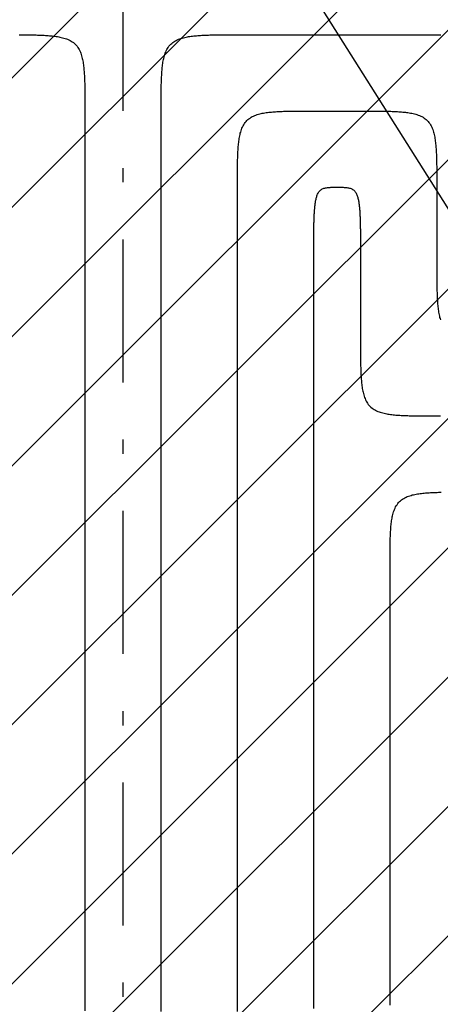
# Model space of a CAD drawing. Extents: x 997 to 109698, y 921 to 94021.
# Tile 186 of 256: x 14957 to 16059, y 24292 to 26875. Entities that reach past the tile are written whole.
import ezdxf

# ---------------------------------------------------------------- set-up
doc = ezdxf.new("R2010")
doc.units = 0
doc.header["$MEASUREMENT"] = 0
for name, color, linetype in [('12', 7, 'CONTINUOUS'), ('28', 7, 'CONTINUOUS'), ('42', 7, 'CONTINUOUS')]:
    doc.layers.add(name, color=color, linetype=linetype)

msp = doc.modelspace()

# ---------------------------------------------------------------- linework, layer by layer
at = {"layer": '12', "color": 5}
for points in [[(14955.242231, 26835.797625), (14958.704513, 26835.786975), (14962.166787, 26835.773264), (14965.629053, 26835.756109), (14969.091309, 26835.735131), (14972.553554, 26835.709947), (14976.015787, 26835.680176), (14979.478004, 26835.645407), (14982.940181, 26835.604828), (14986.402272, 26835.557347), (14989.864235, 26835.501867), (14993.326027, 26835.43729), (14996.787605, 26835.362517), (15000.248924, 26835.276452), (15003.709942, 26835.177997), (15007.170615, 26835.066053), (15010.630901, 26834.939522), (15014.090755, 26834.797308), (15017.550135, 26834.638312), (15021.008946, 26834.461214), (15024.466796, 26834.263366), (15027.923184, 26834.041634), (15031.377606, 26833.792883), (15034.82956, 26833.513977), (15038.278544, 26833.201781), (15041.724054, 26832.853159), (15045.165589, 26832.464976), (15048.602645, 26832.034097), (15052.034689, 26831.557321), (15055.460058, 26831.029119), (15058.875684, 26830.441057), (15062.278408, 26829.784522), (15065.665073, 26829.050897), (15069.032521, 26828.231567), (15072.377597, 26827.317919), (15075.69714, 26826.301335), (15078.986521, 26825.172791), (15082.233307, 26823.921088), (15085.422498, 26822.53431), (15088.539089, 26821.000542), (15091.568077, 26819.307869), (15094.49446, 26817.444374), (15097.303521, 26815.400091), (15099.982716, 26813.179787), (15102.520493, 26810.794974), (15104.905306, 26808.257196), (15107.12561, 26805.578002), (15109.169894, 26802.768941), (15111.033388, 26799.842558), (15112.726061, 26796.813569), (15114.259829, 26793.696979), (15115.646607, 26790.507788), (15116.89831, 26787.261002), (15118.026854, 26783.971621), (15119.043438, 26780.652077), (15119.957086, 26777.307002), (15120.776416, 26773.939554), (15121.510041, 26770.552888), (15122.166576, 26767.150164), (15122.754638, 26763.734539), (15123.28284, 26760.30917), (15123.759617, 26756.877126), (15124.190495, 26753.44007), (15124.578678, 26749.998535), (15124.9273, 26746.553025), (15125.239496, 26743.104041), (15125.518402, 26739.652087), (15125.767153, 26736.197665), (15125.988885, 26732.741277), (15126.186733, 26729.283427), (15126.363831, 26725.824616), (15126.522827, 26722.365236), (15126.665042, 26718.905382), (15126.791572, 26715.445096), (15126.903516, 26711.984423), (15127.001971, 26708.523405), (15127.088037, 26705.062085), (15127.162809, 26701.600508), (15127.227386, 26698.138716), (15127.282866, 26694.676753), (15127.330347, 26691.214661), (15127.370926, 26687.752485), (15127.405695, 26684.290268), (15127.435466, 26680.828035), (15127.46065, 26677.36579), (15127.481628, 26673.903533), (15127.498783, 26670.441268), (15127.512494, 26666.978994), (15127.523144, 26663.516712), (15127.531112, 26660.054424), (15127.536782, 26656.592132), (15127.540533, 26653.129835), (15127.542748, 26649.667537), (15127.543806, 26646.205237), (15127.544091, 26642.742936), (15127.543982, 26639.280638), (15127.54386, 26635.818341)], [(15327.54386, 26635.818341), (15327.543739, 26639.280637), (15327.54363, 26642.742936), (15327.543915, 26646.205236), (15327.544973, 26649.667536), (15327.547188, 26653.129835), (15327.550939, 26656.592131), (15327.556609, 26660.054424), (15327.564577, 26663.516712), (15327.575227, 26666.978993), (15327.588938, 26670.441267), (15327.606092, 26673.903533), (15327.627071, 26677.365789), (15327.652255, 26680.828035), (15327.682026, 26684.290267), (15327.716795, 26687.752485), (15327.757374, 26691.214661), (15327.804854, 26694.676752), (15327.860335, 26698.138716), (15327.924912, 26701.600508), (15327.999684, 26705.062085), (15328.085749, 26708.523404), (15328.184205, 26711.984423), (15328.296149, 26715.445096), (15328.422679, 26718.905381), (15328.564893, 26722.365235), (15328.72389, 26725.824615), (15328.900988, 26729.283426), (15329.098836, 26732.741277), (15329.320568, 26736.197665), (15329.569319, 26739.652087), (15329.848225, 26743.104041), (15330.160421, 26746.553024), (15330.509043, 26749.998534), (15330.897225, 26753.440069), (15331.328104, 26756.877125), (15331.80488, 26760.309169), (15332.333083, 26763.734539), (15332.921144, 26767.150164), (15333.57768, 26770.552887), (15334.311305, 26773.939553), (15335.130634, 26777.307002), (15336.044283, 26780.652077), (15337.060867, 26783.971621), (15338.189411, 26787.261001), (15339.441114, 26790.507788), (15340.827892, 26793.696978), (15342.36166, 26796.813569), (15344.054333, 26799.842557), (15345.917827, 26802.76894), (15347.96211, 26805.578001), (15350.182414, 26808.257196), (15352.567228, 26810.794973), (15355.105005, 26813.179787), (15357.7842, 26815.400091), (15360.593261, 26817.444374), (15363.519644, 26819.307868), (15366.548632, 26821.000541), (15369.665223, 26822.534309), (15372.854414, 26823.921087), (15376.1012, 26825.17279), (15379.390581, 26826.301334), (15382.710125, 26827.317918), (15386.055199, 26828.231567), (15389.422648, 26829.050896), (15392.809313, 26829.784521), (15396.212037, 26830.441057), (15399.627663, 26831.029118), (15403.053032, 26831.557321), (15406.485076, 26832.034097), (15409.922132, 26832.464976), (15413.363667, 26832.853158), (15416.809177, 26833.20178), (15420.25816, 26833.513976), (15423.710115, 26833.792882), (15427.164537, 26834.041634), (15430.620924, 26834.263365), (15434.078775, 26834.461213), (15437.537586, 26834.638312), (15440.996966, 26834.797308), (15444.45682, 26834.939522), (15447.917105, 26835.066052), (15451.377779, 26835.177996), (15454.838797, 26835.276452), (15458.300116, 26835.362517), (15461.761694, 26835.437289), (15465.223486, 26835.501867), (15468.685449, 26835.557346), (15472.14754, 26835.604827), (15475.609716, 26835.645406), (15479.071934, 26835.680175), (15482.534167, 26835.709946), (15485.996412, 26835.73513), (15489.458668, 26835.756109), (15492.920934, 26835.773263), (15496.383208, 26835.786974), (15499.84549, 26835.797624), (15503.307777, 26835.805593), (15506.77007, 26835.811262), (15510.232366, 26835.815013), (15513.694665, 26835.817228), (15517.156965, 26835.818286), (15520.619265, 26835.818571), (15524.081564, 26835.818462), (15527.54386, 26835.818341)], [(15527.54386, 26835.818341), (15532.56886, 26835.81834), (15537.59386, 26835.818341), (15542.61886, 26835.818341), (15547.64386, 26835.818341), (15552.66886, 26835.81834), (15557.69386, 26835.81834), (15562.71886, 26835.81834), (15567.74386, 26835.818341), (15572.76886, 26835.818341), (15577.79386, 26835.81834), (15582.81886, 26835.818341), (15587.84386, 26835.818341), (15592.86886, 26835.818341), (15597.89386, 26835.818341), (15602.91886, 26835.818341), (15607.94386, 26835.818341), (15612.96886, 26835.818341), (15617.993861, 26835.818341), (15623.01886, 26835.818341), (15628.04386, 26835.818341), (15633.06886, 26835.818341), (15638.09386, 26835.818341), (15643.11886, 26835.818341), (15648.14386, 26835.818341), (15653.16886, 26835.818341), (15658.19386, 26835.818341), (15663.21886, 26835.818341), (15668.24386, 26835.818341), (15673.26886, 26835.818341), (15678.29386, 26835.818341), (15683.31886, 26835.818341), (15688.34386, 26835.818341), (15693.36886, 26835.818341), (15698.39386, 26835.818341), (15703.41886, 26835.818341), (15708.44386, 26835.818341), (15713.46886, 26835.818341), (15718.49386, 26835.818341), (15723.518861, 26835.818341), (15728.54386, 26835.818341), (15733.56886, 26835.818341), (15738.59386, 26835.818341), (15743.618861, 26835.818341), (15748.64386, 26835.818341), (15753.66886, 26835.818341), (15758.693861, 26835.818341), (15763.71886, 26835.818341), (15768.74386, 26835.818341), (15773.76886, 26835.818341), (15778.79386, 26835.818341), (15783.81886, 26835.818341), (15788.84386, 26835.818341), (15793.86886, 26835.818341), (15798.89386, 26835.818341), (15803.91886, 26835.818341), (15808.94386, 26835.818341), (15813.96886, 26835.818341), (15818.99386, 26835.818341), (15824.01886, 26835.818341), (15829.04386, 26835.818341), (15834.068861, 26835.818341), (15839.09386, 26835.818341), (15844.118861, 26835.818341), (15849.143861, 26835.818341), (15854.16886, 26835.818341), (15859.193861, 26835.818341), (15864.218861, 26835.818341), (15869.243861, 26835.818341), (15874.268861, 26835.818341), (15879.29386, 26835.818341), (15884.318861, 26835.818341), (15889.34386, 26835.818341), (15894.36886, 26835.818341), (15899.39386, 26835.818341), (15904.418861, 26835.818341), (15909.44386, 26835.81834), (15914.46886, 26835.818341), (15919.49386, 26835.818341), (15924.51886, 26835.818341), (15929.54386, 26835.818341), (15934.568861, 26835.818341), (15939.593861, 26835.818341), (15944.61886, 26835.818341), (15949.64386, 26835.818341), (15954.66886, 26835.818341), (15959.693861, 26835.818341), (15964.718861, 26835.818341), (15969.743861, 26835.818341), (15974.768861, 26835.818341), (15979.793861, 26835.818341), (15984.818861, 26835.818341), (15989.843861, 26835.818341), (15994.868861, 26835.818341), (15999.893861, 26835.818341), (16004.918861, 26835.818341), (16009.943861, 26835.818341), (16014.968861, 26835.818341), (16019.99386, 26835.818341), (16025.01886, 26835.818341), (16030.04386, 26835.818341), (16035.068861, 26835.818341), (16040.09386, 26835.818341), (16045.11886, 26835.818341), (16050.143861, 26835.818341)], [(16050.143861, 26835.818341), (16053.606157, 26835.818462), (16057.068456, 26835.818571), (16060.530756, 26835.818287)], [(15127.54386, 26635.818341), (15127.54386, 26605.933726), (15127.54386, 26576.04911), (15127.54386, 26546.164495), (15127.54386, 26516.279879), (15127.543861, 26486.395264), (15127.54386, 26456.510649), (15127.54386, 26426.626034), (15127.54386, 26396.741418), (15127.54386, 26366.856803), (15127.543861, 26336.972188), (15127.54386, 26307.087572), (15127.543861, 26277.202957), (15127.54386, 26247.318342), (15127.543861, 26217.433726), (15127.543861, 26187.549111), (15127.543861, 26157.664495), (15127.543861, 26127.77988), (15127.54386, 26097.895265), (15127.54386, 26068.010649), (15127.543861, 26038.126034), (15127.543861, 26008.241418), (15127.54386, 25978.356803), (15127.543861, 25948.472188), (15127.54386, 25918.587572), (15127.54386, 25888.702956), (15127.54386, 25858.818341), (15127.54386, 25828.933726), (15127.54386, 25799.049111), (15127.54386, 25769.164495), (15127.54386, 25739.27988), (15127.54386, 25709.395264), (15127.54386, 25679.510649), (15127.54386, 25649.626034), (15127.543861, 25619.741418), (15127.54386, 25589.856803), (15127.54386, 25559.972187), (15127.54386, 25530.087572), (15127.54386, 25500.202957), (15127.54386, 25470.318341), (15127.543861, 25440.433726), (15127.54386, 25410.549111), (15127.543861, 25380.664495), (15127.54386, 25350.77988), (15127.543861, 25320.895265), (15127.54386, 25291.010649), (15127.54386, 25261.126034), (15127.543861, 25231.241418), (15127.54386, 25201.356803), (15127.54386, 25171.472187), (15127.54386, 25141.587572), (15127.54386, 25111.702957), (15127.54386, 25081.818341), (15127.543861, 25051.933726), (15127.543861, 25022.049111), (15127.54386, 24992.164495), (15127.54386, 24962.27988), (15127.54386, 24932.395264), (15127.54386, 24902.510649), (15127.54386, 24872.626034), (15127.54386, 24842.741418), (15127.54386, 24812.856802), (15127.543861, 24782.972187), (15127.54386, 24753.087572), (15127.54386, 24723.202957), (15127.54386, 24693.318341), (15127.54386, 24663.433726), (15127.54386, 24633.54911), (15127.54386, 24603.664495), (15127.54386, 24573.77988), (15127.54386, 24543.895264), (15127.54386, 24514.010649), (15127.54386, 24484.126033), (15127.54386, 24454.241418), (15127.543861, 24424.356803), (15127.54386, 24394.472188), (15127.54386, 24364.587572), (15127.54386, 24334.702957), (15127.54386, 24304.818341), (15127.54386, 24274.933726)], [(15327.54386, 24273.034687), (15327.543861, 24302.943341), (15327.543861, 24332.851995), (15327.543861, 24362.760649), (15327.543861, 24392.669303), (15327.54386, 24422.577957), (15327.54386, 24452.48661), (15327.543861, 24482.395264), (15327.54386, 24512.303918), (15327.543861, 24542.212572), (15327.54386, 24572.121226), (15327.54386, 24602.029879), (15327.543861, 24631.938533), (15327.543861, 24661.847187), (15327.54386, 24691.755841), (15327.543861, 24721.664495), (15327.54386, 24751.573149), (15327.54386, 24781.481802), (15327.54386, 24811.390456), (15327.54386, 24841.29911), (15327.54386, 24871.207764), (15327.54386, 24901.116418), (15327.54386, 24931.025071), (15327.54386, 24960.933725), (15327.54386, 24990.842379), (15327.54386, 25020.751033), (15327.54386, 25050.659687), (15327.54386, 25080.568341), (15327.54386, 25110.476995), (15327.54386, 25140.385648), (15327.54386, 25170.294302), (15327.54386, 25200.202956), (15327.54386, 25230.11161), (15327.54386, 25260.020264), (15327.54386, 25289.928918), (15327.543861, 25319.837572), (15327.543861, 25349.746226), (15327.54386, 25379.654879), (15327.54386, 25409.563533), (15327.54386, 25439.472187), (15327.54386, 25469.380841), (15327.54386, 25499.289495), (15327.54386, 25529.198148), (15327.54386, 25559.106802), (15327.54386, 25589.015456), (15327.543861, 25618.92411), (15327.54386, 25648.832764), (15327.54386, 25678.741418), (15327.543861, 25708.650072), (15327.54386, 25738.558725), (15327.54386, 25768.467379), (15327.543861, 25798.376033), (15327.543861, 25828.284687), (15327.54386, 25858.193341), (15327.543861, 25888.101995), (15327.54386, 25918.010648), (15327.54386, 25947.919302), (15327.543861, 25977.827956), (15327.543861, 26007.73661), (15327.543861, 26037.645264), (15327.543861, 26067.553918), (15327.543861, 26097.462572), (15327.543861, 26127.371225), (15327.543861, 26157.279879), (15327.543861, 26187.188533), (15327.543861, 26217.097187), (15327.543861, 26247.005841), (15327.543861, 26276.914495), (15327.543861, 26306.823149), (15327.543861, 26336.731802), (15327.543861, 26366.640456), (15327.54386, 26396.54911), (15327.54386, 26426.457764), (15327.54386, 26456.366418), (15327.54386, 26486.275072), (15327.543861, 26516.183725), (15327.543861, 26546.092379), (15327.54386, 26576.001033), (15327.54386, 26605.909687), (15327.54386, 26635.818341)], [(15727.543861, 26235.818341), (15727.543841, 26238.132991), (15727.543806, 26240.44764), (15727.54379, 26242.76229), (15727.543828, 26245.076939), (15727.543955, 26247.391589), (15727.544206, 26249.706239), (15727.544615, 26252.020889), (15727.545219, 26254.335539), (15727.546051, 26256.650188), (15727.547147, 26258.964838), (15727.548542, 26261.279487), (15727.55027, 26263.594136), (15727.552367, 26265.908785), (15727.554867, 26268.223433), (15727.557805, 26270.538081), (15727.561217, 26272.852729), (15727.565137, 26275.167376), (15727.569599, 26277.482023), (15727.57464, 26279.796669), (15727.580294, 26282.111315), (15727.586596, 26284.42596), (15727.593582, 26286.740604), (15727.60132, 26289.055247), (15727.609911, 26291.369888), (15727.619455, 26293.684525), (15727.630052, 26295.999157), (15727.641803, 26298.313784), (15727.654808, 26300.628403), (15727.66917, 26302.943013), (15727.684987, 26305.257614), (15727.702361, 26307.572204), (15727.721393, 26309.886782), (15727.742182, 26312.201346), (15727.76483, 26314.515896), (15727.789438, 26316.830431), (15727.816106, 26319.144948), (15727.844935, 26321.459448), (15727.876025, 26323.773928), (15727.909477, 26326.088387), (15727.945418, 26328.402823), (15727.984101, 26330.717225), (15728.025825, 26333.031576), (15728.070885, 26335.345864), (15728.119579, 26337.660073), (15728.172202, 26339.97419), (15728.229051, 26342.2882), (15728.290424, 26344.602088), (15728.356615, 26346.91584), (15728.427923, 26349.229442), (15728.504643, 26351.542879), (15728.587072, 26353.856136), (15728.675507, 26356.169201), (15728.770245, 26358.482057), (15728.871643, 26360.794683), (15728.980482, 26363.107001), (15729.097718, 26365.418911), (15729.224308, 26367.730313), (15729.361207, 26370.041108), (15729.509373, 26372.351195), (15729.66976, 26374.660474), (15729.843326, 26376.968846), (15730.031028, 26379.276209), (15730.23382, 26381.582465), (15730.452661, 26383.887512), (15730.688707, 26386.191189), (15730.944469, 26388.492916), (15731.223014, 26390.791943), (15731.52741, 26393.087518), (15731.860726, 26395.378889), (15732.226029, 26397.665305), (15732.626388, 26399.946014), (15733.064872, 26402.220265), (15733.544701, 26404.487224), (15734.072623, 26406.74412), (15734.658948, 26408.986236), (15735.314139, 26411.208766), (15736.048663, 26413.406904), (15736.872983, 26415.575847), (15737.797581, 26417.710682), (15738.834003, 26419.799449), (15739.995516, 26421.818803), (15741.295543, 26423.744367), (15742.747506, 26425.551761), (15744.363387, 26427.217223), (15746.135259, 26428.725511), (15748.040679, 26430.067591), (15750.056876, 26431.234567), (15752.16122, 26432.218171), (15754.334544, 26433.025275), (15756.561253, 26433.678372), (15758.825916, 26434.200673), (15761.113101, 26434.615387), (15763.409729, 26434.943716), (15765.712199, 26435.198774), (15768.019295, 26435.391639), (15770.329802, 26435.533391), (15772.642505, 26435.635105), (15774.956224, 26435.707623), (15777.270374, 26435.758011), (15779.584841, 26435.790326), (15781.899524, 26435.808543), (15784.214322, 26435.816636), (15786.529134, 26435.818577), (15788.843861, 26435.818341)], [(15788.843861, 26435.818341), (15791.158587, 26435.818577), (15793.473399, 26435.816636), (15795.788197, 26435.808543), (15798.10288, 26435.790326), (15800.417347, 26435.758011), (15802.731497, 26435.707623), (15805.045216, 26435.635105), (15807.357919, 26435.533391), (15809.668426, 26435.39164), (15811.975522, 26435.198774), (15814.277992, 26434.943716), (15816.57462, 26434.615387), (15818.861805, 26434.200673), (15821.126468, 26433.678372), (15823.353177, 26433.025275), (15825.526501, 26432.218171), (15827.630845, 26431.234567), (15829.647042, 26430.06759), (15831.552462, 26428.725512), (15833.324334, 26427.217224), (15834.940215, 26425.551761), (15836.392178, 26423.744367), (15837.692205, 26421.818804), (15838.853718, 26419.799449), (15839.89014, 26417.710682), (15840.814738, 26415.575847), (15841.639058, 26413.406904), (15842.373582, 26411.208766), (15843.028773, 26408.986236), (15843.615098, 26406.744121), (15844.14302, 26404.487224), (15844.622848, 26402.220265), (15845.061333, 26399.946014), (15845.461692, 26397.665305), (15845.826995, 26395.378889), (15846.160311, 26393.087518), (15846.464707, 26390.791943), (15846.743252, 26388.492917), (15846.999014, 26386.191189), (15847.23506, 26383.887512), (15847.453901, 26381.582465), (15847.656694, 26379.276209), (15847.844395, 26376.968846), (15848.017961, 26374.660475), (15848.178349, 26372.351196), (15848.326514, 26370.041108), (15848.463413, 26367.730314), (15848.590003, 26365.418911), (15848.707239, 26363.107001), (15848.816078, 26360.794683), (15848.917477, 26358.482057), (15849.012214, 26356.169201), (15849.100649, 26353.856137), (15849.183078, 26351.542879), (15849.259798, 26349.229442), (15849.331106, 26346.91584), (15849.397298, 26344.602088), (15849.45867, 26342.2882), (15849.515519, 26339.97419), (15849.568142, 26337.660074), (15849.616836, 26335.345864), (15849.661896, 26333.031577), (15849.70362, 26330.717225), (15849.742303, 26328.402823), (15849.778244, 26326.088387), (15849.811696, 26323.773928), (15849.842786, 26321.459448), (15849.871615, 26319.144948), (15849.898283, 26316.830431), (15849.92289, 26314.515897), (15849.945539, 26312.201346), (15849.966328, 26309.886782), (15849.98536, 26307.572204), (15850.002734, 26305.257614), (15850.018552, 26302.943014), (15850.032913, 26300.628403), (15850.045918, 26298.313784), (15850.057669, 26295.999158), (15850.068267, 26293.684526), (15850.07781, 26291.369888), (15850.086401, 26289.055248), (15850.09414, 26286.740604), (15850.101126, 26284.42596), (15850.107427, 26282.111315), (15850.113081, 26279.796669), (15850.118122, 26277.482023), (15850.122585, 26275.167376), (15850.126505, 26272.852729), (15850.129916, 26270.538081), (15850.132855, 26268.223433), (15850.135355, 26265.908785), (15850.137451, 26263.594136), (15850.139179, 26261.279487), (15850.140574, 26258.964838), (15850.14167, 26256.650188), (15850.142502, 26254.335539), (15850.143106, 26252.020889), (15850.143516, 26249.706239), (15850.143767, 26247.39159), (15850.143894, 26245.07694), (15850.143932, 26242.76229), (15850.143915, 26240.44764), (15850.14388, 26238.132991), (15850.143861, 26235.818341)], [(15727.543861, 24280.77988), (15727.543861, 24302.996226), (15727.543861, 24325.212572), (15727.543861, 24347.428918), (15727.543861, 24369.645264), (15727.543861, 24391.86161), (15727.543861, 24414.077957), (15727.543861, 24436.294303), (15727.543861, 24458.510649), (15727.543861, 24480.726995), (15727.543861, 24502.943341), (15727.543861, 24525.159687), (15727.543861, 24547.376034), (15727.543861, 24569.59238), (15727.543861, 24591.808726), (15727.543861, 24614.025072), (15727.543861, 24636.241418), (15727.543861, 24658.457764), (15727.543861, 24680.67411), (15727.543861, 24702.890456), (15727.543861, 24725.106802), (15727.543861, 24747.323149), (15727.543861, 24769.539495), (15727.543861, 24791.755841), (15727.543861, 24813.972187), (15727.543861, 24836.188533), (15727.543861, 24858.404879), (15727.543861, 24880.621226), (15727.543861, 24902.837572), (15727.543861, 24925.053918), (15727.543861, 24947.270264), (15727.543861, 24969.48661), (15727.543861, 24991.702956), (15727.543861, 25013.919303), (15727.543861, 25036.135649), (15727.543861, 25058.351995), (15727.543861, 25080.568341), (15727.543861, 25102.784687), (15727.543861, 25125.001033), (15727.543861, 25147.21738), (15727.543861, 25169.433726), (15727.54386, 25191.650072), (15727.54386, 25213.866418), (15727.543861, 25236.082764), (15727.543861, 25258.29911), (15727.54386, 25280.515456), (15727.543861, 25302.731802), (15727.54386, 25324.948148), (15727.543861, 25347.164495), (15727.54386, 25369.380841), (15727.54386, 25391.597187), (15727.543861, 25413.813533), (15727.54386, 25436.029879), (15727.543861, 25458.246225), (15727.543861, 25480.462572), (15727.543861, 25502.678918), (15727.543861, 25524.895264), (15727.543861, 25547.11161), (15727.543861, 25569.327956), (15727.543861, 25591.544303), (15727.543861, 25613.760649), (15727.543861, 25635.976995), (15727.543861, 25658.193341), (15727.543861, 25680.409687), (15727.543861, 25702.626033), (15727.543861, 25724.84238), (15727.543861, 25747.058726), (15727.543861, 25769.275072), (15727.543861, 25791.491418), (15727.543861, 25813.707764), (15727.543861, 25835.92411), (15727.543861, 25858.140456), (15727.543861, 25880.356803), (15727.543861, 25902.573149), (15727.543861, 25924.789495), (15727.543861, 25947.005841), (15727.543861, 25969.222187), (15727.543861, 25991.438533), (15727.543861, 26013.654879), (15727.543861, 26035.871226), (15727.543861, 26058.087572), (15727.54386, 26080.303918), (15727.543861, 26102.520264), (15727.543861, 26124.73661), (15727.543861, 26146.952956), (15727.543861, 26169.169303), (15727.543861, 26191.385648), (15727.543861, 26213.601995), (15727.543861, 26235.818341)], [(15850.143861, 26235.818341), (15850.143861, 26233.895264), (15850.143861, 26231.972187), (15850.143861, 26230.04911), (15850.143861, 26228.126033), (15850.143861, 26226.202956), (15850.143861, 26224.27988), (15850.14386, 26222.356802), (15850.143861, 26220.433726), (15850.143861, 26218.510649), (15850.14386, 26216.587572), (15850.143861, 26214.664495), (15850.143861, 26212.741418), (15850.143861, 26210.818341), (15850.143861, 26208.895264), (15850.143861, 26206.972187), (15850.14386, 26205.04911), (15850.14386, 26203.126033), (15850.14386, 26201.202956), (15850.14386, 26199.279879), (15850.14386, 26197.356803), (15850.143861, 26195.433726), (15850.143861, 26193.510649), (15850.143861, 26191.587572), (15850.143861, 26189.664495), (15850.143861, 26187.741418), (15850.143861, 26185.818341), (15850.143861, 26183.895264), (15850.14386, 26181.972187), (15850.143861, 26180.04911), (15850.143861, 26178.126033), (15850.143861, 26176.202956), (15850.143861, 26174.279879), (15850.143861, 26172.356803), (15850.143861, 26170.433726), (15850.143861, 26168.510649), (15850.14386, 26166.587572), (15850.143861, 26164.664495), (15850.143861, 26162.741418), (15850.14386, 26160.818341), (15850.143861, 26158.895264), (15850.143861, 26156.972187), (15850.143861, 26155.04911), (15850.143861, 26153.126033), (15850.143861, 26151.202956), (15850.143861, 26149.279879), (15850.143861, 26147.356803), (15850.143861, 26145.433726), (15850.143861, 26143.510649), (15850.143861, 26141.587572), (15850.143861, 26139.664495), (15850.143861, 26137.741418), (15850.143861, 26135.818341), (15850.143861, 26133.895264), (15850.143861, 26131.972187), (15850.143861, 26130.04911), (15850.143861, 26128.126033), (15850.143861, 26126.202956), (15850.143861, 26124.27988), (15850.143861, 26122.356803), (15850.143861, 26120.433726), (15850.143861, 26118.510649), (15850.143861, 26116.587572), (15850.143861, 26114.664495), (15850.143861, 26112.741418), (15850.143861, 26110.818341), (15850.143861, 26108.895264), (15850.143861, 26106.972187), (15850.143861, 26105.04911), (15850.143861, 26103.126033), (15850.143861, 26101.202957), (15850.143861, 26099.27988), (15850.143861, 26097.356803), (15850.143861, 26095.433726), (15850.143861, 26093.510649), (15850.143861, 26091.587572), (15850.143861, 26089.664495), (15850.143861, 26087.741418), (15850.143861, 26085.818341), (15850.143861, 26083.895264), (15850.143861, 26081.972187), (15850.143861, 26080.04911), (15850.143861, 26078.126033), (15850.143861, 26076.202956), (15850.143861, 26074.27988), (15850.143861, 26072.356803), (15850.143861, 26070.433726), (15850.143861, 26068.510649), (15850.143861, 26066.587572), (15850.143861, 26064.664495), (15850.143861, 26062.741418), (15850.143861, 26060.818341), (15850.143861, 26058.895264), (15850.143861, 26056.972187), (15850.143861, 26055.04911), (15850.143861, 26053.126034), (15850.143861, 26051.202957), (15850.143861, 26049.27988), (15850.143861, 26047.356803), (15850.143861, 26045.433726), (15850.143861, 26043.510649), (15850.143861, 26041.587572), (15850.143861, 26039.664495), (15850.143861, 26037.741418), (15850.143861, 26035.818341)], [(15850.143861, 26035.818341), (15850.14374, 26032.356045), (15850.143631, 26028.893746), (15850.143915, 26025.431446), (15850.144973, 26021.969146), (15850.147188, 26018.506847), (15850.150939, 26015.044551), (15850.156609, 26011.582258), (15850.164578, 26008.11997), (15850.175227, 26004.657689), (15850.188938, 26001.195414), (15850.206093, 25997.733149), (15850.227071, 25994.270892), (15850.252255, 25990.808648), (15850.282026, 25987.346414), (15850.316795, 25983.884197), (15850.357375, 25980.422021), (15850.404855, 25976.959929), (15850.460335, 25973.497966), (15850.524912, 25970.036174), (15850.599685, 25966.574597), (15850.68575, 25963.113278), (15850.784206, 25959.65226), (15850.89615, 25956.191586), (15851.02268, 25952.731301), (15851.164894, 25949.271446), (15851.32389, 25945.812067), (15851.500988, 25942.353255), (15851.698836, 25938.895405), (15851.920568, 25935.439018), (15852.16932, 25931.984595), (15852.448226, 25928.532641), (15852.760422, 25925.083658), (15853.109043, 25921.638148), (15853.497226, 25918.196613), (15853.928105, 25914.759556), (15854.404881, 25911.327513), (15854.933083, 25907.902143), (15855.521145, 25904.486518), (15856.17768, 25901.083794), (15856.911306, 25897.697129), (15857.730635, 25894.329681), (15858.644284, 25890.984605), (15859.660867, 25887.665061), (15860.789411, 25884.375681), (15862.041115, 25881.128894), (15863.427892, 25877.939704), (15864.96166, 25874.823113), (15866.654333, 25871.794125), (15868.517828, 25868.867742), (15870.562111, 25866.05868), (15872.782415, 25863.379486), (15875.167228, 25860.841709), (15877.705005, 25858.456895), (15880.3842, 25856.236591), (15883.193261, 25854.192308), (15886.119644, 25852.328814), (15889.148633, 25850.636141), (15892.265224, 25849.102373), (15895.454414, 25847.715595), (15898.7012, 25846.463892), (15901.990581, 25845.335348), (15905.310125, 25844.318764), (15908.6552, 25843.405116), (15912.022649, 25842.585786), (15915.409314, 25841.852161), (15918.812038, 25841.195625), (15922.227663, 25840.607564), (15925.653032, 25840.079361), (15929.085076, 25839.602585), (15932.522133, 25839.171706), (15935.963667, 25838.783524), (15939.409177, 25838.434902), (15942.858161, 25838.122706), (15946.310115, 25837.8438), (15949.764537, 25837.595049), (15953.220925, 25837.373317), (15956.678775, 25837.175469), (15960.137586, 25836.99837), (15963.596966, 25836.839374), (15967.05682, 25836.69716), (15970.517106, 25836.57063), (15973.977779, 25836.458686), (15977.438797, 25836.36023), (15980.900117, 25836.274165), (15984.361694, 25836.199393), (15987.823486, 25836.134815), (15991.285449, 25836.079335), (15994.747541, 25836.031855), (15998.209717, 25835.991276), (16001.671934, 25835.956507), (16005.134167, 25835.926736), (16008.596412, 25835.901552), (16012.058668, 25835.880573), (16015.520934, 25835.863419), (16018.983209, 25835.849707), (16022.44549, 25835.839058), (16025.907778, 25835.831089), (16029.370071, 25835.82542), (16032.832367, 25835.821669), (16036.294666, 25835.819454), (16039.756966, 25835.818395), (16043.219266, 25835.818111), (16046.681565, 25835.81822), (16050.143861, 25835.818341)], [(16050.143861, 25835.818341), (16060.31213, 25835.818341)]]:
    msp.add_lwpolyline(points, dxfattribs=at)
at = {"layer": '12', "color": 6}
for points in [[(15527.543861, 26435.818341), (15527.54374, 26439.280637), (15527.543631, 26442.742936), (15527.543915, 26446.205236), (15527.544974, 26449.667536), (15527.547188, 26453.129835), (15527.550939, 26456.592131), (15527.556609, 26460.054424), (15527.564578, 26463.516711), (15527.575227, 26466.978993), (15527.588938, 26470.441267), (15527.606093, 26473.903533), (15527.627071, 26477.365789), (15527.652255, 26480.828034), (15527.682026, 26484.290267), (15527.716795, 26487.752485), (15527.757374, 26491.214661), (15527.804855, 26494.676752), (15527.860335, 26498.138716), (15527.924912, 26501.600508), (15527.999684, 26505.062085), (15528.085749, 26508.523404), (15528.184205, 26511.984422), (15528.296149, 26515.445096), (15528.422679, 26518.905381), (15528.564894, 26522.365235), (15528.723889, 26525.824615), (15528.900988, 26529.283426), (15529.098836, 26532.741277), (15529.320568, 26536.197665), (15529.569319, 26539.652086), (15529.848225, 26543.104041), (15530.160421, 26546.553024), (15530.509043, 26549.998534), (15530.897226, 26553.440069), (15531.328104, 26556.877125), (15531.80488, 26560.309169), (15532.333083, 26563.734539), (15532.921144, 26567.150164), (15533.57768, 26570.552888), (15534.311305, 26573.939553), (15535.130635, 26577.307002), (15536.044284, 26580.652077), (15537.060867, 26583.97162), (15538.189411, 26587.261001), (15539.441114, 26590.507788), (15540.827892, 26593.696978), (15542.36166, 26596.813569), (15544.054333, 26599.842557), (15545.917827, 26602.768941), (15547.962111, 26605.578002), (15550.182414, 26608.257196), (15552.567228, 26610.794973), (15555.105005, 26613.179787), (15557.7842, 26615.400091), (15560.593261, 26617.444374), (15563.519644, 26619.307868), (15566.548633, 26621.000542), (15569.665223, 26622.534309), (15572.854414, 26623.921087), (15576.1012, 26625.17279), (15579.390581, 26626.301334), (15582.710125, 26627.317918), (15586.0552, 26628.231567), (15589.422648, 26629.050896), (15592.809313, 26629.784521), (15596.212037, 26630.441057), (15599.627663, 26631.029118), (15603.053032, 26631.557321), (15606.485076, 26632.034097), (15609.922132, 26632.464976), (15613.363667, 26632.853158), (15616.809177, 26633.20178), (15620.258161, 26633.513976), (15623.710115, 26633.792882), (15627.164537, 26634.041633), (15630.620925, 26634.263365), (15634.078775, 26634.461213), (15637.537586, 26634.638312), (15640.996966, 26634.797308), (15644.45682, 26634.939522), (15647.917105, 26635.066052), (15651.377779, 26635.177996), (15654.838797, 26635.276452), (15658.300116, 26635.362517), (15661.761694, 26635.437289), (15665.223486, 26635.501867), (15668.685449, 26635.557347), (15672.147541, 26635.604827), (15675.609716, 26635.645406), (15679.071934, 26635.680175), (15682.534167, 26635.709946), (15685.996412, 26635.73513), (15689.458668, 26635.756109), (15692.920934, 26635.773263), (15696.383208, 26635.786974), (15699.84549, 26635.797624), (15703.307778, 26635.805593), (15706.77007, 26635.811262), (15710.232367, 26635.815014), (15713.694665, 26635.817228), (15717.156965, 26635.818286), (15720.619265, 26635.818571), (15724.081564, 26635.818462), (15727.543861, 26635.818341)], [(15727.543861, 26635.818341), (15728.722707, 26635.818341), (15729.901553, 26635.81834), (15731.080399, 26635.818341), (15732.259245, 26635.818341), (15733.438091, 26635.81834), (15734.616937, 26635.818341), (15735.795784, 26635.81834), (15736.97463, 26635.818341), (15738.153476, 26635.81834), (15739.332322, 26635.81834), (15740.511168, 26635.81834), (15741.690014, 26635.818341), (15742.868861, 26635.818341), (15744.047707, 26635.81834), (15745.226553, 26635.818341), (15746.405399, 26635.818341), (15747.584245, 26635.818341), (15748.763091, 26635.818341), (15749.941938, 26635.818341), (15751.120784, 26635.818341), (15752.29963, 26635.818341), (15753.478476, 26635.818341), (15754.657322, 26635.818341), (15755.836168, 26635.818341), (15757.015014, 26635.818341), (15758.193861, 26635.818341), (15759.372707, 26635.818341), (15760.551553, 26635.818341), (15761.730399, 26635.818341), (15762.909245, 26635.818341), (15764.088091, 26635.818341), (15765.266937, 26635.818341), (15766.445784, 26635.818341), (15767.62463, 26635.818341), (15768.803476, 26635.81834), (15769.982322, 26635.818341), (15771.161168, 26635.818341), (15772.340015, 26635.818341), (15773.518861, 26635.818341), (15774.697707, 26635.81834), (15775.876553, 26635.818341), (15777.055399, 26635.818341), (15778.234245, 26635.818341), (15779.413091, 26635.818341), (15780.591937, 26635.818341), (15781.770784, 26635.818341), (15782.94963, 26635.818341), (15784.128476, 26635.818341), (15785.307322, 26635.818341), (15786.486168, 26635.818341), (15787.665015, 26635.818341), (15788.843861, 26635.818341), (15790.022707, 26635.818341), (15791.201553, 26635.818341), (15792.380399, 26635.818341), (15793.559245, 26635.818341), (15794.738091, 26635.81834), (15795.916937, 26635.818341), (15797.095784, 26635.818341), (15798.27463, 26635.818341), (15799.453476, 26635.81834), (15800.632322, 26635.818341), (15801.811168, 26635.818341), (15802.990014, 26635.81834), (15804.16886, 26635.81834), (15805.347707, 26635.81834), (15806.526553, 26635.818341), (15807.705399, 26635.81834), (15808.884245, 26635.81834), (15810.063091, 26635.818341), (15811.241937, 26635.81834), (15812.420784, 26635.81834), (15813.59963, 26635.818341), (15814.778476, 26635.818341), (15815.957322, 26635.818341), (15817.136168, 26635.81834), (15818.315014, 26635.818341), (15819.49386, 26635.81834), (15820.672707, 26635.818341), (15821.851553, 26635.818341), (15823.030399, 26635.818341), (15824.209245, 26635.818341), (15825.388091, 26635.818341), (15826.566937, 26635.818341), (15827.745784, 26635.818341), (15828.92463, 26635.818341), (15830.103476, 26635.818341), (15831.282322, 26635.818341), (15832.461168, 26635.818341), (15833.640014, 26635.818341), (15834.818861, 26635.818341), (15835.997707, 26635.81834), (15837.176553, 26635.818341), (15838.355399, 26635.818341), (15839.534245, 26635.818341), (15840.713091, 26635.81834), (15841.891937, 26635.818341), (15843.070784, 26635.818341), (15844.24963, 26635.818341), (15845.428476, 26635.818341), (15846.607322, 26635.818341), (15847.786168, 26635.818341), (15848.965014, 26635.81834), (15850.14386, 26635.818341)], [(15850.14386, 26635.818341), (15853.606157, 26635.818462), (15857.068456, 26635.818571), (15860.530756, 26635.818287), (15863.993056, 26635.817228), (15867.455354, 26635.815014), (15870.917651, 26635.811262), (15874.379943, 26635.805593), (15877.842231, 26635.797624), (15881.304513, 26635.786974), (15884.766787, 26635.773263), (15888.229053, 26635.756109), (15891.691309, 26635.73513), (15895.153554, 26635.709946), (15898.615787, 26635.680176), (15902.078005, 26635.645406), (15905.540181, 26635.604828), (15909.002272, 26635.557347), (15912.464235, 26635.501867), (15915.926027, 26635.43729), (15919.387605, 26635.362517), (15922.848924, 26635.276452), (15926.309942, 26635.177996), (15929.770616, 26635.066052), (15933.230901, 26634.939522), (15936.690755, 26634.797308), (15940.150135, 26634.638312), (15943.608946, 26634.461213), (15947.066797, 26634.263365), (15950.523184, 26634.041633), (15953.977606, 26633.792882), (15957.42956, 26633.513976), (15960.878544, 26633.20178), (15964.324054, 26632.853158), (15967.765589, 26632.464976), (15971.202645, 26632.034097), (15974.634689, 26631.557321), (15978.060058, 26631.029118), (15981.475684, 26630.441057), (15984.878407, 26629.784521), (15988.265073, 26629.050896), (15991.632522, 26628.231567), (15994.977596, 26627.317918), (15998.29714, 26626.301334), (16001.586521, 26625.172791), (16004.833307, 26623.921087), (16008.022498, 26622.534309), (16011.139089, 26621.000542), (16014.168077, 26619.307868), (16017.09446, 26617.444374), (16019.903521, 26615.400091), (16022.582716, 26613.179787), (16025.120493, 26610.794973), (16027.505307, 26608.257196), (16029.725611, 26605.578002), (16031.769894, 26602.76894), (16033.633388, 26599.842558), (16035.326061, 26596.813569), (16036.859829, 26593.696978), (16038.246607, 26590.507788), (16039.49831, 26587.261001), (16040.626854, 26583.971621), (16041.643437, 26580.652077), (16042.557086, 26577.307002), (16043.376416, 26573.939553), (16044.110041, 26570.552888), (16044.766577, 26567.150164), (16045.354638, 26563.734539), (16045.882841, 26560.30917), (16046.359617, 26556.877126), (16046.790496, 26553.440069), (16047.178678, 26549.998534), (16047.5273, 26546.553024), (16047.839496, 26543.104041), (16048.118402, 26539.652086), (16048.367153, 26536.197665), (16048.588885, 26532.741277), (16048.786733, 26529.283426), (16048.963832, 26525.824615), (16049.122827, 26522.365235), (16049.265042, 26518.905381), (16049.391572, 26515.445096), (16049.503516, 26511.984422), (16049.601972, 26508.523404), (16049.688037, 26505.062085), (16049.762809, 26501.600507), (16049.827386, 26498.138715), (16049.882866, 26494.676752), (16049.930347, 26491.214661), (16049.970926, 26487.752485), (16050.005695, 26484.290267), (16050.035466, 26480.828034), (16050.06065, 26477.365789), (16050.081629, 26473.903533), (16050.098783, 26470.441268), (16050.112494, 26466.978993), (16050.123144, 26463.516711), (16050.131112, 26460.054424), (16050.136782, 26456.592131), (16050.140533, 26453.129835), (16050.142748, 26449.667536), (16050.143806, 26446.205236), (16050.144091, 26442.742936), (16050.143982, 26439.280637), (16050.143861, 26435.818341)], [(15527.54386, 24272.630841), (15527.543861, 24298.693341), (15527.54386, 24324.755841), (15527.543861, 24350.818341), (15527.54386, 24376.880841), (15527.543861, 24402.943341), (15527.54386, 24429.005841), (15527.543861, 24455.068341), (15527.543861, 24481.130841), (15527.543861, 24507.193341), (15527.543861, 24533.255841), (15527.543861, 24559.318341), (15527.543861, 24585.380841), (15527.543861, 24611.443341), (15527.543861, 24637.505841), (15527.543861, 24663.568341), (15527.543861, 24689.630841), (15527.543861, 24715.693341), (15527.543861, 24741.755841), (15527.543861, 24767.818341), (15527.543861, 24793.880841), (15527.543861, 24819.943341), (15527.543861, 24846.005841), (15527.54386, 24872.068341), (15527.543861, 24898.130841), (15527.543861, 24924.193341), (15527.54386, 24950.255841), (15527.543861, 24976.318341), (15527.54386, 25002.380841), (15527.543861, 25028.443341), (15527.543861, 25054.505841), (15527.543861, 25080.568341), (15527.543861, 25106.630841), (15527.543861, 25132.693341), (15527.543861, 25158.755841), (15527.54386, 25184.818341), (15527.54386, 25210.880841), (15527.543861, 25236.943341), (15527.543861, 25263.005841), (15527.543861, 25289.068341), (15527.54386, 25315.130841), (15527.543861, 25341.193341), (15527.54386, 25367.255841), (15527.543861, 25393.318341), (15527.543861, 25419.380841), (15527.54386, 25445.443341), (15527.543861, 25471.505841), (15527.54386, 25497.568341), (15527.543861, 25523.630841), (15527.543861, 25549.693341), (15527.54386, 25575.755841), (15527.543861, 25601.818341), (15527.543861, 25627.880841), (15527.543861, 25653.943341), (15527.543861, 25680.005841), (15527.543861, 25706.068341), (15527.543861, 25732.130841), (15527.543861, 25758.193341), (15527.543861, 25784.255841), (15527.543861, 25810.318341), (15527.543861, 25836.380841), (15527.543861, 25862.443341), (15527.54386, 25888.505841), (15527.54386, 25914.568341), (15527.543861, 25940.630841), (15527.543861, 25966.693341), (15527.543861, 25992.755841), (15527.54386, 26018.818341), (15527.54386, 26044.880841), (15527.54386, 26070.94334), (15527.543861, 26097.005841), (15527.54386, 26123.068341), (15527.543861, 26149.130841), (15527.54386, 26175.193341), (15527.54386, 26201.255841), (15527.543861, 26227.318341), (15527.543861, 26253.380841), (15527.543861, 26279.443341), (15527.543861, 26305.505841), (15527.543861, 26331.568341), (15527.543861, 26357.630841), (15527.543861, 26383.693341), (15527.54386, 26409.755841), (15527.543861, 26435.818341)], [(16050.143861, 26435.818341), (16050.14386, 26433.895264), (16050.143861, 26431.972187), (16050.143861, 26430.04911), (16050.143861, 26428.126033), (16050.14386, 26426.202956), (16050.14386, 26424.279879), (16050.14386, 26422.356802), (16050.14386, 26420.433725), (16050.14386, 26418.510649), (16050.143861, 26416.587572), (16050.143861, 26414.664495), (16050.14386, 26412.741418), (16050.143861, 26410.818341), (16050.14386, 26408.895264), (16050.14386, 26406.972187), (16050.143861, 26405.04911), (16050.143861, 26403.126033), (16050.143861, 26401.202956), (16050.143861, 26399.279879), (16050.143861, 26397.356802), (16050.143861, 26395.433725), (16050.143861, 26393.510649), (16050.143861, 26391.587572), (16050.143861, 26389.664495), (16050.143861, 26387.741418), (16050.143861, 26385.818341), (16050.143861, 26383.895264), (16050.14386, 26381.972187), (16050.143861, 26380.04911), (16050.143861, 26378.126033), (16050.14386, 26376.202956), (16050.143861, 26374.279879), (16050.143861, 26372.356802), (16050.143861, 26370.433726), (16050.143861, 26368.510649), (16050.143861, 26366.587572), (16050.143861, 26364.664495), (16050.14386, 26362.741418), (16050.14386, 26360.818341), (16050.143861, 26358.895264), (16050.143861, 26356.972187), (16050.143861, 26355.04911), (16050.14386, 26353.126033), (16050.143861, 26351.202956), (16050.143861, 26349.279879), (16050.143861, 26347.356802), (16050.143861, 26345.433725), (16050.143861, 26343.510649), (16050.143861, 26341.587572), (16050.143861, 26339.664495), (16050.143861, 26337.741418), (16050.143861, 26335.818341), (16050.143861, 26333.895264), (16050.143861, 26331.972187), (16050.143861, 26330.04911), (16050.143861, 26328.126033), (16050.143861, 26326.202956), (16050.143861, 26324.279879), (16050.143861, 26322.356802), (16050.143861, 26320.433725), (16050.143861, 26318.510648), (16050.143861, 26316.587572), (16050.143861, 26314.664495), (16050.143861, 26312.741418), (16050.143861, 26310.818341), (16050.143861, 26308.895264), (16050.143861, 26306.972187), (16050.143861, 26305.04911), (16050.143861, 26303.126033), (16050.143861, 26301.202956), (16050.143861, 26299.279879), (16050.143861, 26297.356802), (16050.143861, 26295.433726), (16050.143861, 26293.510649), (16050.143861, 26291.587572), (16050.143861, 26289.664495), (16050.143861, 26287.741418), (16050.143861, 26285.818341), (16050.143861, 26283.895264), (16050.14386, 26281.972187), (16050.143861, 26280.04911), (16050.143861, 26278.126033), (16050.143861, 26276.202956), (16050.143861, 26274.279879), (16050.143861, 26272.356803), (16050.143861, 26270.433725), (16050.143861, 26268.510648), (16050.143861, 26266.587572), (16050.143861, 26264.664495), (16050.143861, 26262.741418), (16050.143861, 26260.818341), (16050.143861, 26258.895264), (16050.143861, 26256.972187), (16050.143861, 26255.04911), (16050.143861, 26253.126033), (16050.143861, 26251.202956), (16050.143861, 26249.279879), (16050.143861, 26247.356803), (16050.143861, 26245.433726), (16050.143861, 26243.510649), (16050.143861, 26241.587572), (16050.143861, 26239.664495), (16050.143861, 26237.741418), (16050.143861, 26235.818341)], [(16050.143861, 26235.818341), (16050.143739, 26232.356044), (16050.143631, 26228.893746), (16050.143915, 26225.431445), (16050.144974, 26221.969145), (16050.147188, 26218.506847), (16050.150939, 26215.044551), (16050.156609, 26211.582258), (16050.164577, 26208.11997), (16050.175227, 26204.657689), (16050.188938, 26201.195414), (16050.206093, 26197.733148), (16050.227071, 26194.270893), (16050.252255, 26190.808647), (16050.282026, 26187.346414), (16050.316795, 26183.884197), (16050.357374, 26180.422021), (16050.404855, 26176.95993), (16050.460335, 26173.497966), (16050.524912, 26170.036174), (16050.599684, 26166.574597), (16050.68575, 26163.113277), (16050.784205, 26159.652259), (16050.896149, 26156.191586), (16051.02268, 26152.7313), (16051.164894, 26149.271446), (16051.32389, 26145.812067), (16051.500988, 26142.353255), (16051.698836, 26138.895405), (16051.920568, 26135.439017), (16052.169319, 26131.984595), (16052.448225, 26128.532641), (16052.760421, 26125.083658), (16053.109043, 26121.638147), (16053.497226, 26118.196613), (16053.928104, 26114.759556), (16054.40488, 26111.327512), (16054.933083, 26107.902143), (16055.521144, 26104.486518), (16056.17768, 26101.083794), (16056.911305, 26097.697129), (16057.730634, 26094.32968), (16058.644284, 26090.984605), (16059.660867, 26087.665061)], [(15927.543861, 25435.818341), (15927.54374, 25439.280638), (15927.543631, 25442.742936), (15927.543915, 25446.205236), (15927.544974, 25449.667536), (15927.547188, 25453.129835), (15927.550939, 25456.592132), (15927.556609, 25460.054424), (15927.564578, 25463.516712), (15927.575227, 25466.978993), (15927.588939, 25470.441268), (15927.606093, 25473.903533), (15927.627071, 25477.36579), (15927.652255, 25480.828034), (15927.682026, 25484.290267), (15927.716795, 25487.752485), (15927.757374, 25491.214661), (15927.804855, 25494.676752), (15927.860335, 25498.138716), (15927.924912, 25501.600508), (15927.999684, 25505.062085), (15928.08575, 25508.523405), (15928.184205, 25511.984422), (15928.296149, 25515.445096), (15928.42268, 25518.905382), (15928.564894, 25522.365236), (15928.72389, 25525.824615), (15928.900988, 25529.283427), (15929.098836, 25532.741277), (15929.320568, 25536.197665), (15929.569319, 25539.652087), (15929.848225, 25543.104041), (15930.160421, 25546.553024), (15930.509043, 25549.998535), (15930.897226, 25553.440069), (15931.328105, 25556.877125), (15931.804881, 25560.309169), (15932.333083, 25563.734539), (15932.921145, 25567.150164), (15933.57768, 25570.552888), (15934.311305, 25573.939553), (15935.130635, 25577.307002), (15936.044284, 25580.652077), (15937.060867, 25583.971621), (15938.189411, 25587.261001), (15939.441115, 25590.507788), (15940.827892, 25593.696978), (15942.36166, 25596.813569), (15944.054333, 25599.842558), (15945.917827, 25602.76894), (15947.962111, 25605.578002), (15950.182415, 25608.257196), (15952.567228, 25610.794973), (15955.105005, 25613.179787), (15957.7842, 25615.400091), (15960.593261, 25617.444375), (15963.519644, 25619.307868), (15966.548633, 25621.000542), (15969.665224, 25622.53431), (15972.854414, 25623.921087), (15976.1012, 25625.17279), (15979.390581, 25626.301334), (15982.710125, 25627.317918), (15986.0552, 25628.231567), (15989.422649, 25629.050896), (15992.809314, 25629.784521), (15996.212038, 25630.441057), (15999.627663, 25631.029118), (16003.053032, 25631.557321), (16006.485076, 25632.034097), (16009.922132, 25632.464976), (16013.363667, 25632.853158), (16016.809177, 25633.20178), (16020.258161, 25633.513976), (16023.710115, 25633.792882), (16027.164537, 25634.041634), (16030.620925, 25634.263366), (16034.078775, 25634.461214), (16037.537586, 25634.638312), (16040.996966, 25634.797308), (16044.45682, 25634.939522), (16047.917105, 25635.066052), (16051.377779, 25635.177996), (16054.838797, 25635.276452), (16058.300116, 25635.362517), (16061.761694, 25635.437289)], [(15927.543861, 24289.130841), (15927.543861, 24301.731803), (15927.543861, 24314.332765), (15927.543861, 24326.933726), (15927.543861, 24339.534687), (15927.543861, 24352.135649), (15927.543861, 24364.73661), (15927.543861, 24377.337572), (15927.543861, 24389.938533), (15927.543861, 24402.539495), (15927.543861, 24415.140456), (15927.543861, 24427.741418), (15927.543861, 24440.34238), (15927.543861, 24452.943341), (15927.543861, 24465.544303), (15927.543861, 24478.145264), (15927.543861, 24490.746226), (15927.543861, 24503.347187), (15927.543861, 24515.948149), (15927.543861, 24528.54911), (15927.543861, 24541.150072), (15927.543861, 24553.751034), (15927.543861, 24566.351995), (15927.543861, 24578.952957), (15927.543861, 24591.553918), (15927.543861, 24604.154879), (15927.543861, 24616.755841), (15927.543861, 24629.356803), (15927.543861, 24641.957764), (15927.543861, 24654.558726), (15927.543861, 24667.159687), (15927.543861, 24679.760649), (15927.543861, 24692.36161), (15927.543861, 24704.962572), (15927.543861, 24717.563533), (15927.543861, 24730.164495), (15927.543861, 24742.765456), (15927.543861, 24755.366418), (15927.543861, 24767.967379), (15927.543861, 24780.568341), (15927.543861, 24793.169303), (15927.543861, 24805.770264), (15927.543861, 24818.371226), (15927.543861, 24830.972187), (15927.543861, 24843.573149), (15927.543861, 24856.17411), (15927.543861, 24868.775072), (15927.543861, 24881.376034), (15927.543861, 24893.976995), (15927.543861, 24906.577956), (15927.543861, 24919.178918), (15927.543861, 24931.77988), (15927.543861, 24944.380841), (15927.543861, 24956.981803), (15927.543861, 24969.582764), (15927.543861, 24982.183726), (15927.543861, 24994.784687), (15927.543861, 25007.385649), (15927.543861, 25019.98661), (15927.543861, 25032.587572), (15927.543861, 25045.188533), (15927.543861, 25057.789495), (15927.543861, 25070.390457), (15927.543861, 25082.991418), (15927.543861, 25095.592379), (15927.543861, 25108.193341), (15927.543861, 25120.794303), (15927.543861, 25133.395264), (15927.543861, 25145.996226), (15927.543861, 25158.597187), (15927.543861, 25171.198149), (15927.543861, 25183.79911), (15927.543861, 25196.400072), (15927.543861, 25209.001033), (15927.543861, 25221.601995), (15927.543861, 25234.202956), (15927.543861, 25246.803918), (15927.543861, 25259.40488), (15927.543861, 25272.005841), (15927.543861, 25284.606803), (15927.543861, 25297.207764), (15927.543861, 25309.808726), (15927.543861, 25322.409687), (15927.543861, 25335.010649), (15927.543861, 25347.61161), (15927.543861, 25360.212572), (15927.543861, 25372.813533), (15927.543861, 25385.414495), (15927.543861, 25398.015456), (15927.543861, 25410.616418), (15927.543861, 25423.21738), (15927.543861, 25435.818341)]]:
    msp.add_lwpolyline(points, dxfattribs=at)
at = {"layer": '28', "color": 2}
for p, q in [((15149.661994, 26935.853427), (12058.288972, 23844.480405)), ((15489.063708, 26935.843886), (12300.425289, 23747.205467)), ((15828.465422, 26935.834345), (12542.561606, 23649.930529)), ((16167.867136, 26935.824804), (12784.697923, 23552.655591)), ((17526.205693, 26936.518341), (13497.601607, 22907.914255)), ((17865.616948, 26936.518341), (13497.601607, 22568.503)), ((18205.028203, 26936.518341), (13497.601607, 22229.091746)), ((18544.439458, 26936.518341), (13497.601607, 21889.680491)), ((16397.746869, 26826.293282), (13026.83424, 23455.380653)), ((13268.970557, 23358.105715), (16397.746869, 26486.882027)), ((13497.601607, 23247.32551), (16586.094438, 26335.818341))]:
    msp.add_line(p, q, dxfattribs=at)
at = {"layer": '28', "color": 4}
for p, q in [((15227.54386, 26636.236789), (15227.54386, 26936.518341)), ((15227.54386, 25923.736789), (15227.54386, 26298.736789)), ((15227.54386, 25211.236789), (15227.54386, 25586.236789)), ((15227.54386, 24498.736789), (15227.54386, 24873.736789))]:
    msp.add_line(p, q, dxfattribs=at)
at = {"layer": '28', "color": 4, "linetype": 'Continuous'}
for p, q in [((15227.54386, 26448.736789), (15227.54386, 26486.236789)), ((15227.54386, 25736.236789), (15227.54386, 25773.736789)), ((15227.54386, 25023.736789), (15227.54386, 25061.236789)), ((15227.54386, 24311.236789), (15227.54386, 24348.736789))]:
    msp.add_line(p, q, dxfattribs=at)
at = {"layer": '42', "color": 117}
msp.add_line((15297.636205, 27620.953237), (16147.636205, 26270.953237), dxfattribs=at)

doc.saveas('drawing.dxf')
